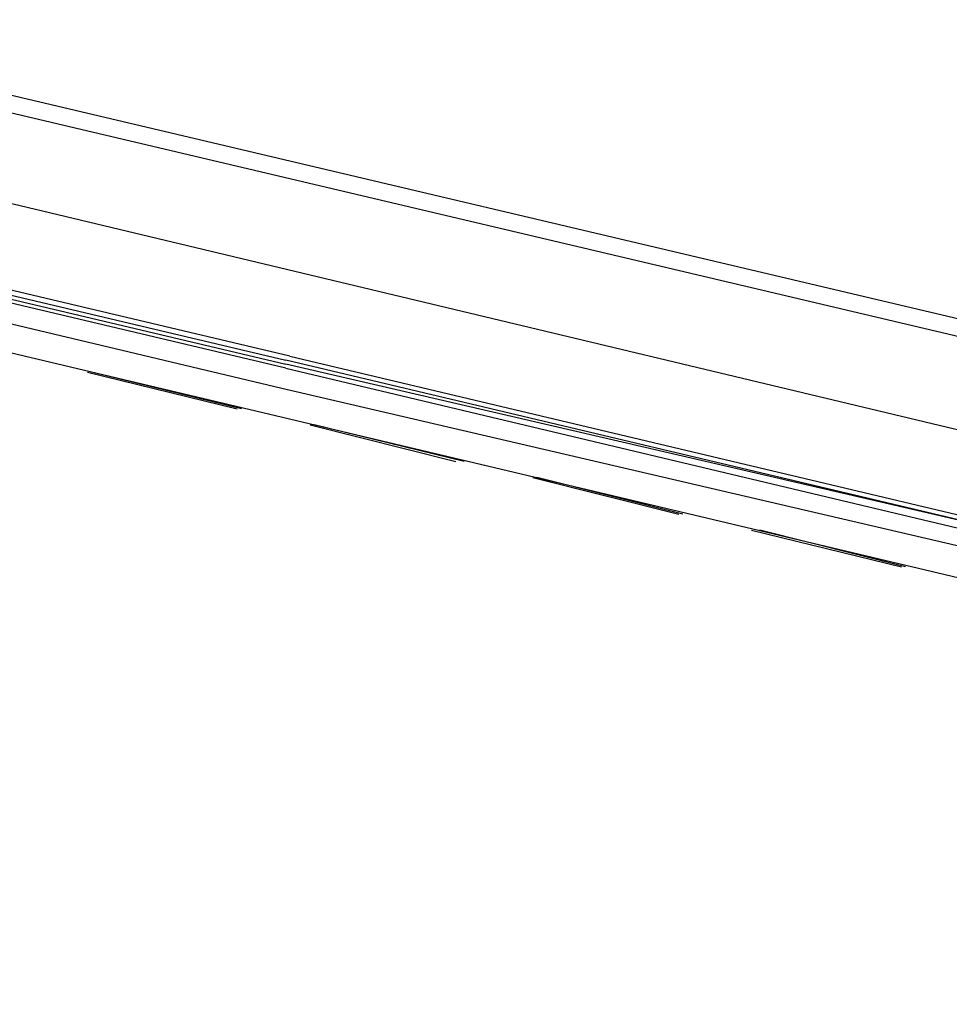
# Model space of a CAD drawing. Header units: feet. Extents: x -79 to 198, y -22 to 181.
# Tile 250 of 256: x 78.66 to 81.72, y 151.66 to 154.9. Entities that reach past the tile are written whole.
import ezdxf

# ---------------------------------------------------------------- set-up
doc = ezdxf.new("R2010")
doc.units = ezdxf.units.FT
doc.layers.add('A-LINEA', color=7, linetype='CONTINUOUS')

msp = doc.modelspace()

# ---------------------------------------------------------------- linework, layer by layer
at = {"layer": 'A-LINEA'}
for p, q in [((91.3067, 151.6578), (77.5733, 154.8978)), ((77.8933, 154.7644), (86.5467, 152.7244)), ((79.52, 153.6844), (77.8933, 154.0711)), ((77.72, 154.0178), (86.3733, 151.9644)), ((78.88, 153.7378), (79.3733, 153.6178)), ((79.3867, 153.6178), (78.8933, 153.7378)), ((79.6133, 153.5644), (80.0933, 153.4444)), ((80.12, 153.4444), (79.6267, 153.5644)), ((80.3467, 153.3911), (80.8267, 153.2711)), ((80.84, 153.2711), (80.36, 153.3911)), ((81.0667, 153.2178), (81.56, 153.0978)), ((81.5733, 153.0978), (81.0933, 153.2178))]:
    msp.add_line(p, q, dxfattribs=at)
for points in [[(77.8267, 154.4844), (79.6133, 154.0578), (81.96, 153.4978)], [(79.5467, 153.7911), (77.8533, 154.1911), (77.84, 154.1911), (77.84, 154.1778), (79.5333, 153.7778)], [(79.5333, 153.7511), (77.84, 154.1511), (77.84, 154.1644), (79.5333, 153.7644)], [(79.5467, 153.7911), (81.96, 153.2178), (81.96, 153.2044), (81.9467, 153.2044), (79.5333, 153.7778)], [(79.5333, 153.7511), (81.9467, 153.1778), (81.9467, 153.1911), (81.9467, 153.2044), (79.5333, 153.7644)], [(81.88, 153.1644), (81.88, 153.1644), (81.8667, 153.1378), (79.52, 153.6844)]]:
    msp.add_lwpolyline(points, dxfattribs=at)

doc.saveas('drawing.dxf')
